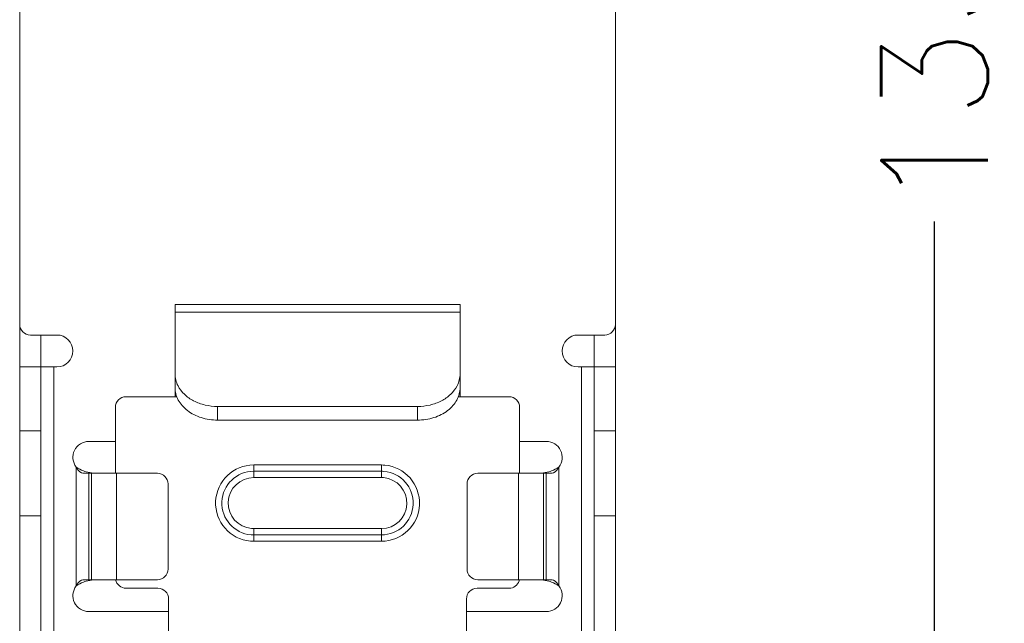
# Model space of a CAD drawing. Header units: millimetres. Extents: x 73 to 355, y 51 to 582.
# Tile 45 of 46: x 309 to 355, y 409 to 438. Entities that reach past the tile are written whole.
import ezdxf

# ---------------------------------------------------------------- set-up
doc = ezdxf.new("R2010")
doc.units = ezdxf.units.MM
doc.layers.add('DIM', color=7, linetype='Continuous')
doc.styles.get("Standard").update_dxf_attribs({"font": 'txt.shx'})
doc.dimstyles.new('ISO-25', dxfattribs={"dimtxt": 5, "dimasz": 5, "dimexe": 1, "dimexo": 1, "dimgap": 1, "dimtad": 0, "dimdsep": 46, "dimtxsty": 'Standard', "dimcen": 1, "dimadec": 0, "dimazin": 0, "dimtfac": 1, "dimtmove": 0, "dimatfit": 3, "dimfxl": 0, "dimarcsym": 0})

# ---------------------------------------------------------------- blocks, each defined once
blk = doc.blocks.new('*D7')
at = {"layer": 'Defpoints', "color": 0}
for p in [(323.218, 505.042), (323.218, 371.442), (352.218, 371.442)]:
    blk.add_point(p, dxfattribs=at)
at = {"layer": 'DIM', "color": 0, "lineweight": -2}
for p, q in [((324.218, 505.042), (353.218, 505.042)), ((352.218, 500.042), (352.218, 448.408)), ((352.218, 376.442), (352.218, 428.075)), ((324.218, 371.442), (353.218, 371.442))]:
    blk.add_line(p, q, dxfattribs=at)
at = {"layer": 'DIM', "color": 0}
for points in [[(351.384, 500.042), (353.051, 500.042), (352.218, 505.042)], [(351.384, 376.442), (353.051, 376.442), (352.218, 371.442)]]:
    blk.add_solid(points, dxfattribs=at)
at = {"layer": 'DIM', "color": 0, "lineweight": 0, "insert": (352.218, 438.242), "char_height": 5, "attachment_point": 5, "rotation": 90}
blk.add_mtext('133.6', dxfattribs=at)

msp = doc.modelspace()

# ---------------------------------------------------------------- linework, layer by layer
at = {"color": 7, "linetype": 'Continuous', "lineweight": 0}
for p, q in [((309.218, 423.242), (309.218, 452.83)), ((337.218, 452.83), (337.218, 423.242)), ((316.518, 424.173), (316.518, 423.815)), ((329.918, 424.173), (316.518, 424.173)), ((329.918, 423.815), (329.918, 424.173)), ((316.518, 423.815), (316.518, 420.917)), ((329.918, 423.815), (316.518, 423.815)), ((329.918, 420.917), (329.918, 423.815)), ((309.218, 421.242), (309.218, 423.242)), ((337.218, 423.242), (337.218, 421.242)), ((310.968, 422.742), (309.718, 422.742)), ((310.218, 422.742), (310.218, 421.242)), ((335.468, 422.742), (336.718, 422.742)), ((336.218, 421.242), (336.218, 422.742)), ((309.218, 421.242), (309.218, 418.242)), ((309.218, 421.242), (310.218, 421.242)), ((310.818, 421.242), (310.218, 421.242)), ((310.218, 418.242), (310.218, 421.242)), ((310.968, 421.242), (310.818, 421.242)), ((310.818, 421.242), (310.818, 390.542)), ((335.468, 421.242), (335.618, 421.242)), ((336.218, 421.242), (335.618, 421.242)), ((335.618, 390.542), (335.618, 421.242)), ((336.218, 421.242), (336.218, 418.242)), ((336.218, 421.242), (337.218, 421.242)), ((337.218, 418.242), (337.218, 421.242)), ((316.518, 420.274), (316.518, 420.917)), ((329.918, 420.917), (329.918, 420.274)), ((316.518, 420.303), (316.518, 420.188)), ((329.918, 420.188), (329.918, 420.274)), ((314.218, 419.842), (316.518, 419.842)), ((316.518, 420.188), (316.518, 419.842)), ((316.602, 419.842), (316.518, 419.842)), ((329.918, 419.842), (329.833, 419.842)), ((329.918, 419.842), (329.918, 420.188)), ((329.918, 419.842), (332.218, 419.842)), ((313.718, 416.242), (313.718, 419.342)), ((318.518, 419.385), (327.918, 419.385)), ((318.518, 419.385), (318.518, 418.742)), ((327.918, 418.742), (327.918, 419.385)), ((332.718, 419.342), (332.718, 416.242)), ((318.518, 418.742), (327.918, 418.742)), ((309.218, 418.242), (309.218, 414.242)), ((310.218, 418.242), (309.218, 418.242)), ((310.218, 418.242), (310.218, 414.242)), ((336.218, 414.242), (336.218, 418.242)), ((337.218, 418.242), (336.218, 418.242)), ((337.218, 414.242), (337.218, 418.242)), ((312.468, 417.742), (313.218, 417.742)), ((313.718, 417.742), (313.218, 417.742)), ((333.218, 417.742), (332.718, 417.742)), ((333.968, 417.742), (333.218, 417.742)), ((311.875, 416.242), (311.875, 416.532)), ((320.218, 416.633), (326.218, 416.633)), ((320.218, 416.633), (320.218, 416.338)), ((326.218, 416.338), (326.218, 416.633)), ((334.56, 416.532), (334.56, 416.242)), ((311.875, 411.242), (311.875, 416.242)), ((312.466, 416.242), (312.236, 416.242)), ((312.51, 416.274), (312.34, 416.314)), ((312.466, 416.242), (312.592, 416.242)), ((312.466, 416.242), (312.466, 411.242)), ((312.677, 416.25), (312.51, 416.274)), ((313.774, 416.242), (312.592, 416.242)), ((312.592, 411.242), (312.592, 416.242)), ((315.691, 416.242), (313.774, 416.242)), ((313.774, 416.242), (313.774, 411.242)), ((320.218, 416.338), (326.218, 416.338)), ((320.218, 416.338), (320.218, 416.042)), ((326.218, 416.042), (326.218, 416.338)), ((332.662, 416.242), (330.745, 416.242)), ((333.843, 416.242), (332.662, 416.242)), ((332.662, 411.242), (332.662, 416.242)), ((333.759, 416.25), (333.925, 416.274)), ((333.843, 416.242), (333.969, 416.242)), ((333.843, 416.242), (333.843, 411.242)), ((333.925, 416.274), (334.095, 416.314)), ((334.2, 416.242), (333.969, 416.242)), ((333.969, 411.242), (333.969, 416.242)), ((334.56, 416.242), (334.56, 411.242)), ((316.191, 411.742), (316.191, 415.742)), ((326.218, 416.042), (320.218, 416.042)), ((330.245, 415.742), (330.245, 411.742)), ((309.218, 414.242), (309.218, 390.955)), ((309.218, 414.242), (310.218, 414.242)), ((310.218, 390.955), (310.218, 414.242)), ((336.218, 414.242), (336.218, 390.955)), ((337.218, 414.242), (336.218, 414.242)), ((337.218, 390.955), (337.218, 414.242)), ((320.218, 413.642), (320.218, 413.346)), ((320.218, 413.642), (326.218, 413.642)), ((326.218, 413.346), (320.218, 413.346)), ((320.218, 413.346), (320.218, 413.05)), ((326.218, 413.346), (326.218, 413.642)), ((326.218, 413.05), (326.218, 413.346)), ((326.218, 413.05), (320.218, 413.05)), ((311.875, 410.952), (311.875, 411.242)), ((312.236, 411.242), (312.466, 411.242)), ((312.511, 411.209), (312.34, 411.169)), ((312.592, 411.242), (312.466, 411.242)), ((312.677, 411.234), (312.511, 411.209)), ((312.592, 411.242), (313.774, 411.242)), ((313.774, 411.242), (315.691, 411.242)), ((330.745, 411.242), (332.662, 411.242)), ((332.662, 411.242), (333.843, 411.242)), ((333.759, 411.234), (333.925, 411.21)), ((333.969, 411.242), (333.843, 411.242)), ((333.925, 411.21), (334.096, 411.169)), ((333.969, 411.242), (334.2, 411.242)), ((334.56, 411.242), (334.56, 410.952)), ((315.718, 410.842), (314.218, 410.842)), ((330.718, 410.842), (332.218, 410.842)), ((316.218, 404.342), (316.218, 410.342)), ((330.218, 410.342), (330.218, 404.342)), ((312.468, 409.742), (313.218, 409.742)), ((313.218, 409.742), (316.218, 409.742)), ((330.218, 409.742), (333.218, 409.742)), ((333.968, 409.742), (333.218, 409.742))]:
    msp.add_line(p, q, dxfattribs=at)
for centre, radius, start, end in [((309.718, 423.242), 0.5, 180, 270), ((336.718, 423.242), 0.5, 270, 0), ((310.968, 421.992), 0.75, 270, 90), ((335.468, 421.992), 0.75, 90, 270), ((314.218, 419.342), 0.5, 90, 180), ((332.218, 419.342), 0.5, 0, 90), ((312.468, 416.992), 0.75, 90, 217.8071), ((333.968, 416.992), 0.75, 322.1929, 90), ((320.218, 414.842), 1.792, 89.9992, 265.0276), ((326.218, 414.842), 1.792, 85.0276, 90), ((326.218, 414.842), 1.792, 269.9992, 85.0276), ((315.691, 415.742), 0.5, 0, 90), ((320.218, 414.842), 1.496, 90, 265.3189), ((326.218, 414.842), 1.496, 85.3189, 90), ((326.218, 414.842), 1.496, 270, 85.3189), ((330.745, 415.742), 0.5, 90, 180), ((320.218, 414.842), 1.2, 89.9993, 265.3189), ((326.218, 414.842), 1.2, 85.3189, 90), ((326.218, 414.842), 1.2, 269.9993, 85.3189), ((320.218, 414.842), 1.496, 265.3189, 270), ((320.218, 414.842), 1.2, 265.3189, 270), ((320.218, 414.842), 1.792, 265.0276, 270), ((315.691, 411.742), 0.5, 270, 0), ((330.745, 411.742), 0.5, 180, 270), ((314.218, 411.342), 0.5, 191.5855, 270), ((332.218, 411.342), 0.5, 270, 341.9406), ((332.218, 411.342), 0.5, 341.9406, 348.4145), ((312.468, 410.492), 0.75, 142.1929, 270), ((315.718, 410.342), 0.5, 0, 90), ((330.718, 410.342), 0.5, 90, 180), ((333.968, 410.492), 0.75, 270, 37.8071)]:
    msp.add_arc(centre, radius, start, end, dxfattribs=at)
for points, knots in [([(316.659, 420.351), (316.613, 420.439), (316.542, 420.623), (316.518, 420.82), (316.518, 420.917)], [0, 0, 0, 0, 0.505999, 1, 1, 1, 1]), ([(329.918, 420.917), (329.918, 420.82), (329.893, 420.623), (329.822, 420.439), (329.777, 420.351)], [0, 0, 0, 0, 0.494001, 1, 1, 1, 1]), ([(316.518, 420.274), (316.518, 420.173), (316.544, 419.969), (316.661, 419.677), (316.85, 419.411), (317.102, 419.178), (317.407, 418.988), (317.873, 418.799), (318.26, 418.742), (318.518, 418.742)], [0, 0, 0, 0, 0.108412, 0.219642, 0.335836, 0.458245, 0.58704, 0.721452, 1, 1, 1, 1]), ([(318.518, 419.385), (318.321, 419.385), (317.932, 419.428), (317.395, 419.622), (316.95, 419.928), (316.735, 420.205), (316.659, 420.351)], [0, 0, 0, 0, 0.269976, 0.530455, 0.774513, 1, 1, 1, 1]), ([(329.777, 420.351), (329.701, 420.205), (329.485, 419.928), (329.041, 419.622), (328.504, 419.428), (328.115, 419.385), (327.918, 419.385)], [0, 0, 0, 0, 0.225487, 0.469545, 0.730024, 1, 1, 1, 1]), ([(327.918, 418.742), (328.176, 418.742), (328.562, 418.799), (329.029, 418.988), (329.334, 419.178), (329.586, 419.411), (329.774, 419.677), (329.891, 419.969), (329.918, 420.173), (329.918, 420.274)], [0, 0, 0, 0, 0.278548, 0.41296, 0.541755, 0.664164, 0.780358, 0.891588, 1, 1, 1, 1]), ([(312.34, 416.314), (312.3, 416.326), (312.136, 416.379), (311.979, 416.455), (311.875, 416.532)], [0, 0, 0, 0, 0.246002, 1, 1, 1, 1]), ([(312.236, 416.242), (312.2, 416.242), (312.041, 416.285), (311.931, 416.423), (311.875, 416.532)], [0, 0, 0, 0, 0.22856, 1, 1, 1, 1]), ([(334.095, 416.314), (334.136, 416.326), (334.299, 416.379), (334.456, 416.455), (334.56, 416.532)], [0, 0, 0, 0, 0.245993, 1, 1, 1, 1]), ([(334.2, 416.242), (334.236, 416.242), (334.394, 416.285), (334.505, 416.423), (334.56, 416.532)], [0, 0, 0, 0, 0.22856, 1, 1, 1, 1]), ([(312.236, 411.242), (312.2, 411.242), (312.041, 411.199), (311.931, 411.061), (311.875, 410.952)], [0, 0, 0, 0, 0.22856, 1, 1, 1, 1]), ([(312.34, 411.169), (312.3, 411.158), (312.137, 411.105), (311.979, 411.029), (311.875, 410.952)], [0, 0, 0, 0, 0.245993, 1, 1, 1, 1]), ([(334.096, 411.169), (334.136, 411.158), (334.299, 411.105), (334.456, 411.028), (334.56, 410.952)], [0, 0, 0, 0, 0.246002, 1, 1, 1, 1]), ([(334.2, 411.242), (334.236, 411.242), (334.394, 411.199), (334.505, 411.061), (334.56, 410.952)], [0, 0, 0, 0, 0.22856, 1, 1, 1, 1])]:
    msp.add_open_spline(points, degree=3, knots=knots, dxfattribs=at)

# ---------------------------------------------------------------- dimensions: what is measured, and where the dimension line sits
at = {"layer": 'DIM', "lineweight": 0}
dim = msp.add_linear_dim(base=(352.218, 371.442), p1=(323.218, 505.042), p2=(323.218, 371.442), angle=90, dimstyle='ISO-25', dxfattribs=at)
dim.commit()
dim.dimension.update_dxf_attribs({"geometry": '*D7', "text_midpoint": (352.218, 438.242)})

doc.saveas('drawing.dxf')
